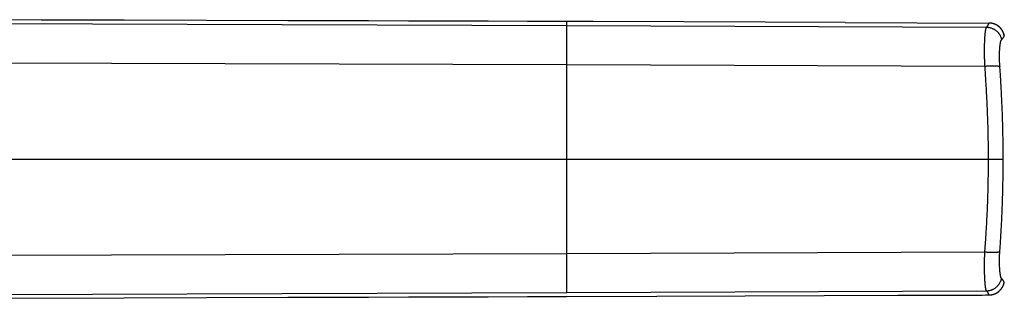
# Model space of a CAD drawing. Header units: millimetres. Extents: x -61 to 480, y -58 to 322.
# Tile 20 of 22: x 384 to 479, y -35 to -8. Entities that reach past the tile are written whole.
import ezdxf

# ---------------------------------------------------------------- set-up
doc = ezdxf.new("R2010")
doc.units = ezdxf.units.MM
doc.header["$LTSCALE"] = 23.1
doc.layers.get('0').update_dxf_attribs({"linetype": 'CONTINUOUS'})

msp = doc.modelspace()

# ---------------------------------------------------------------- linework, layer by layer
at = {"color": 9, "linetype": 'CONTINUOUS'}
for p, q in [((297.654, -8.167), (436.826, -8.628)), ((436.826, -34.209), (436.826, -8.259)), ((436.826, -8.628), (477.005, -8.803)), ((297.654, -11.966), (436.826, -12.369)), ((436.826, -12.369), (476.851, -12.531)), ((297.654, -21.419), (477.189, -21.419)), ((477.189, -21.419), (478.599, -21.419)), ((297.654, -30.872), (436.826, -30.468)), ((436.826, -30.468), (476.845, -30.307)), ((297.654, -34.67), (436.826, -34.209)), ((436.826, -34.209), (477.002, -34.034))]:
    msp.add_line(p, q, dxfattribs=at)
at = {"color": 7, "linetype": 'CONTINUOUS'}
for p, q in [((402.306, -8.165), (394.432, -8.144)), ((410.103, -8.186), (402.306, -8.165)), ((417.826, -8.208), (410.103, -8.186)), ((439.324, -8.266), (436.826, -8.257)), ((448.02, -8.298), (439.324, -8.266)), ((455.81, -8.327), (448.02, -8.298)), ((463.477, -8.355), (455.81, -8.327)), ((463.477, -8.355), (477.236, -8.406)), ((477.236, -8.406), (477.236, -8.406)), ((477.247, -8.406), (477.236, -8.406)), ((477.258, -8.406), (477.247, -8.406)), ((477.269, -8.406), (477.258, -8.406)), ((477.28, -8.407), (477.269, -8.406)), ((477.292, -8.407), (477.28, -8.407)), ((477.303, -8.408), (477.292, -8.407)), ((477.314, -8.408), (477.303, -8.408)), ((477.325, -8.409), (477.314, -8.408)), ((477.336, -8.41), (477.325, -8.409)), ((477.347, -8.41), (477.336, -8.41)), ((477.359, -8.411), (477.347, -8.41)), ((477.37, -8.412), (477.359, -8.411)), ((477.381, -8.413), (477.37, -8.412)), ((477.392, -8.415), (477.381, -8.413)), ((477.403, -8.416), (477.392, -8.415)), ((477.414, -8.417), (477.403, -8.416)), ((477.442, -8.421), (477.431, -8.419)), ((477.453, -8.422), (477.442, -8.421)), ((477.464, -8.424), (477.453, -8.422)), ((477.475, -8.426), (477.464, -8.424)), ((477.486, -8.428), (477.475, -8.426)), ((477.497, -8.43), (477.486, -8.428)), ((477.508, -8.432), (477.497, -8.43)), ((477.519, -8.434), (477.508, -8.432)), ((477.53, -8.436), (477.519, -8.434)), ((477.541, -8.438), (477.53, -8.436)), ((477.568, -8.444), (477.557, -8.442)), ((477.579, -8.447), (477.568, -8.444)), ((477.59, -8.449), (477.579, -8.447)), ((477.601, -8.452), (477.59, -8.449)), ((477.611, -8.455), (477.601, -8.452)), ((477.622, -8.458), (477.611, -8.455)), ((477.633, -8.461), (477.622, -8.458)), ((477.644, -8.464), (477.633, -8.461)), ((477.654, -8.467), (477.644, -8.464)), ((477.663, -8.47), (477.652, -8.466)), ((477.67, -8.472), (477.66, -8.469)), ((477.68, -8.475), (477.669, -8.471)), ((477.686, -8.476), (477.676, -8.473)), ((477.692, -8.478), (477.681, -8.475)), ((477.702, -8.482), (477.691, -8.478)), ((477.713, -8.486), (477.697, -8.48)), ((477.718, -8.487), (477.708, -8.484)), ((477.724, -8.489), (477.713, -8.486)), ((477.729, -8.491), (477.718, -8.487)), ((477.735, -8.493), (477.724, -8.489)), ((477.739, -8.495), (477.729, -8.491)), ((477.746, -8.497), (477.735, -8.493)), ((477.75, -8.499), (477.739, -8.495)), ((477.757, -8.501), (477.746, -8.497)), ((477.76, -8.502), (477.75, -8.499)), ((477.768, -8.505), (477.757, -8.501)), ((477.771, -8.506), (477.76, -8.502)), ((477.779, -8.509), (477.768, -8.505)), ((477.781, -8.51), (477.771, -8.506)), ((477.789, -8.514), (477.779, -8.509)), ((477.791, -8.515), (477.781, -8.51)), ((477.802, -8.519), (477.791, -8.515)), ((477.812, -8.523), (477.802, -8.519)), ((477.816, -8.525), (477.805, -8.52)), ((477.822, -8.527), (477.812, -8.523)), ((477.827, -8.529), (477.816, -8.525)), ((477.833, -8.532), (477.822, -8.527)), ((477.837, -8.534), (477.827, -8.529)), ((477.843, -8.536), (477.833, -8.532)), ((477.848, -8.538), (477.837, -8.534)), ((477.853, -8.541), (477.843, -8.536)), ((477.858, -8.543), (477.848, -8.538)), ((477.863, -8.546), (477.853, -8.541)), ((477.869, -8.548), (477.858, -8.543)), ((477.873, -8.55), (477.863, -8.546)), ((477.879, -8.553), (477.869, -8.548)), ((477.883, -8.555), (477.873, -8.55)), ((477.89, -8.558), (477.879, -8.553)), ((477.893, -8.56), (477.883, -8.555)), ((477.9, -8.563), (477.89, -8.558)), ((477.903, -8.565), (477.893, -8.56)), ((477.91, -8.568), (477.9, -8.563)), ((477.921, -8.574), (477.91, -8.568)), ((477.928, -8.578), (477.918, -8.573)), ((477.931, -8.579), (477.921, -8.574)), ((477.938, -8.583), (477.928, -8.578)), ((477.941, -8.584), (477.931, -8.579)), ((477.947, -8.588), (477.938, -8.583)), ((477.951, -8.59), (477.941, -8.584)), ((477.957, -8.594), (477.947, -8.588)), ((477.961, -8.595), (477.951, -8.59)), ((477.967, -8.599), (477.957, -8.594)), ((477.971, -8.601), (477.961, -8.595)), ((477.977, -8.604), (477.967, -8.599)), ((477.981, -8.607), (477.971, -8.601)), ((477.986, -8.61), (477.977, -8.604)), ((477.991, -8.612), (477.981, -8.607)), ((477.996, -8.616), (477.986, -8.61)), ((478.001, -8.618), (477.991, -8.612)), ((478.005, -8.621), (477.996, -8.616)), ((478.011, -8.624), (478.001, -8.618)), ((478.015, -8.627), (478.005, -8.621)), ((478.021, -8.63), (478.011, -8.624)), ((478.024, -8.633), (478.015, -8.627)), ((478.034, -8.639), (478.024, -8.633)), ((478.043, -8.645), (478.034, -8.639)), ((478.045, -8.645), (478.036, -8.639)), ((478.052, -8.651), (478.043, -8.645)), ((478.055, -8.652), (478.045, -8.645)), ((478.062, -8.657), (478.052, -8.651)), ((478.064, -8.658), (478.055, -8.652)), ((478.071, -8.663), (478.062, -8.657)), ((478.074, -8.664), (478.064, -8.658)), ((478.08, -8.669), (478.071, -8.663)), ((478.083, -8.671), (478.074, -8.664)), ((478.089, -8.676), (478.08, -8.669)), ((478.093, -8.677), (478.083, -8.671)), ((478.098, -8.682), (478.089, -8.676)), ((478.102, -8.684), (478.093, -8.677)), ((478.107, -8.688), (478.098, -8.682)), ((478.111, -8.691), (478.102, -8.684)), ((478.116, -8.695), (478.107, -8.688)), ((478.121, -8.697), (478.111, -8.691)), ((478.125, -8.701), (478.116, -8.695)), ((478.13, -8.704), (478.121, -8.697)), ((478.147, -8.718), (478.138, -8.711)), ((478.153, -8.721), (478.144, -8.714)), ((478.156, -8.725), (478.147, -8.718)), ((478.162, -8.728), (478.153, -8.721)), ((478.164, -8.732), (478.156, -8.725)), ((478.17, -8.735), (478.162, -8.728)), ((478.173, -8.738), (478.164, -8.732)), ((478.179, -8.742), (478.17, -8.735)), ((478.181, -8.745), (478.173, -8.738)), ((478.188, -8.75), (478.179, -8.742)), ((478.19, -8.752), (478.181, -8.745)), ((478.197, -8.757), (478.188, -8.75)), ((478.198, -8.759), (478.19, -8.752)), ((478.205, -8.764), (478.197, -8.757)), ((478.206, -8.767), (478.198, -8.759)), ((478.214, -8.771), (478.205, -8.764)), ((478.215, -8.774), (478.206, -8.767)), ((478.223, -8.779), (478.214, -8.771)), ((478.223, -8.781), (478.215, -8.774)), ((478.231, -8.786), (478.223, -8.779)), ((478.231, -8.788), (478.223, -8.781)), ((478.239, -8.794), (478.231, -8.786)), ((478.248, -8.801), (478.239, -8.794)), ((478.251, -8.807), (478.243, -8.799)), ((478.256, -8.809), (478.248, -8.801)), ((478.259, -8.814), (478.251, -8.807)), ((478.264, -8.817), (478.256, -8.809)), ((478.267, -8.821), (478.259, -8.814)), ((478.272, -8.824), (478.264, -8.817)), ((478.275, -8.829), (478.267, -8.821)), ((478.281, -8.832), (478.272, -8.824)), ((478.283, -8.837), (478.275, -8.829)), ((478.289, -8.84), (478.281, -8.832)), ((478.29, -8.844), (478.283, -8.837)), ((478.296, -8.848), (478.289, -8.84)), ((478.298, -8.852), (478.29, -8.844)), ((478.304, -8.856), (478.296, -8.848)), ((478.306, -8.859), (478.298, -8.852)), ((478.312, -8.864), (478.304, -8.856)), ((478.313, -8.867), (478.306, -8.859)), ((478.32, -8.872), (478.312, -8.864)), ((478.321, -8.875), (478.313, -8.867)), ((478.327, -8.88), (478.32, -8.872)), ((478.328, -8.883), (478.321, -8.875)), ((478.335, -8.888), (478.327, -8.88)), ((478.335, -8.891), (478.328, -8.883)), ((478.342, -8.899), (478.335, -8.891)), ((478.35, -8.907), (478.342, -8.899)), ((478.354, -8.908), (478.346, -8.9)), ((478.357, -8.914), (478.35, -8.907)), ((478.361, -8.917), (478.354, -8.908)), ((478.364, -8.922), (478.357, -8.914)), ((478.368, -8.925), (478.361, -8.917)), ((478.371, -8.931), (478.364, -8.922)), ((478.376, -8.933), (478.368, -8.925)), ((478.377, -8.939), (478.371, -8.931)), ((478.383, -8.942), (478.376, -8.933)), ((478.384, -8.947), (478.377, -8.939)), ((478.39, -8.95), (478.383, -8.942)), ((478.391, -8.955), (478.384, -8.947)), ((478.397, -8.958), (478.39, -8.95)), ((478.397, -8.963), (478.391, -8.955)), ((478.404, -8.967), (478.397, -8.958)), ((478.404, -8.971), (478.397, -8.963)), ((478.41, -8.975), (478.404, -8.967)), ((478.411, -8.979), (478.404, -8.971)), ((478.417, -8.984), (478.41, -8.975)), ((478.417, -8.987), (478.411, -8.979)), ((478.424, -8.992), (478.417, -8.984)), ((478.423, -8.996), (478.417, -8.987)), ((478.43, -9.001), (478.424, -8.992)), ((478.439, -9.016), (478.433, -9.008)), ((478.445, -9.024), (478.439, -9.016)), ((478.447, -9.023), (478.44, -9.014)), ((478.451, -9.033), (478.445, -9.024)), ((478.453, -9.031), (478.447, -9.023)), ((478.457, -9.041), (478.451, -9.033)), ((478.459, -9.04), (478.453, -9.031)), ((478.462, -9.049), (478.457, -9.041)), ((478.465, -9.049), (478.459, -9.04)), ((478.468, -9.058), (478.462, -9.049)), ((478.471, -9.058), (478.465, -9.049)), ((478.474, -9.066), (478.468, -9.058)), ((478.478, -9.066), (478.471, -9.058)), ((478.479, -9.074), (478.474, -9.066)), ((478.483, -9.075), (478.478, -9.066)), ((478.485, -9.083), (478.479, -9.074)), ((478.489, -9.084), (478.483, -9.075)), ((478.49, -9.091), (478.485, -9.083)), ((478.495, -9.093), (478.489, -9.084)), ((478.496, -9.099), (478.49, -9.091)), ((478.501, -9.102), (478.495, -9.093)), ((478.501, -9.107), (478.496, -9.099)), ((478.507, -9.111), (478.501, -9.102)), ((478.506, -9.116), (478.501, -9.107)), ((478.511, -9.124), (478.506, -9.116)), ((478.512, -9.12), (478.507, -9.111)), ((478.518, -9.129), (478.512, -9.12)), ((478.523, -9.144), (478.519, -9.136)), ((478.528, -9.153), (478.523, -9.144)), ((478.531, -9.151), (478.526, -9.142)), ((478.533, -9.161), (478.528, -9.153)), ((478.536, -9.16), (478.531, -9.151)), ((478.538, -9.169), (478.533, -9.161)), ((478.542, -9.169), (478.536, -9.16)), ((478.542, -9.177), (478.538, -9.169)), ((478.547, -9.178), (478.542, -9.169)), ((478.547, -9.185), (478.542, -9.177)), ((478.552, -9.187), (478.547, -9.178)), ((478.551, -9.193), (478.547, -9.185)), ((478.556, -9.202), (478.551, -9.193)), ((478.557, -9.196), (478.552, -9.187)), ((478.56, -9.21), (478.556, -9.202)), ((478.562, -9.205), (478.557, -9.196)), ((478.564, -9.218), (478.56, -9.21)), ((478.566, -9.214), (478.562, -9.205)), ((478.568, -9.226), (478.564, -9.218)), ((478.571, -9.223), (478.566, -9.214)), ((478.572, -9.234), (478.568, -9.226)), ((478.576, -9.233), (478.571, -9.223)), ((478.576, -9.242), (478.572, -9.234)), ((478.58, -9.242), (478.576, -9.233)), ((478.58, -9.249), (478.576, -9.242)), ((478.585, -9.251), (478.58, -9.242)), ((478.584, -9.257), (478.58, -9.249)), ((478.587, -9.265), (478.584, -9.257)), ((478.589, -9.26), (478.585, -9.251)), ((478.591, -9.273), (478.587, -9.265)), ((478.594, -9.269), (478.589, -9.26)), ((478.598, -9.278), (478.594, -9.269)), ((478.6, -9.292), (478.597, -9.285)), ((478.603, -9.3), (478.6, -9.292)), ((478.607, -9.308), (478.603, -9.3)), ((478.609, -9.301), (478.604, -9.292)), ((478.61, -9.315), (478.607, -9.308)), ((478.613, -9.31), (478.609, -9.301)), ((478.613, -9.323), (478.61, -9.315)), ((478.617, -9.319), (478.613, -9.31)), ((478.617, -9.33), (478.613, -9.323)), ((478.621, -9.329), (478.617, -9.319)), ((478.62, -9.338), (478.617, -9.33)), ((478.623, -9.345), (478.62, -9.338)), ((478.625, -9.338), (478.621, -9.329)), ((478.626, -9.353), (478.623, -9.345)), ((478.628, -9.347), (478.625, -9.338)), ((478.629, -9.36), (478.626, -9.353)), ((478.632, -9.356), (478.628, -9.347)), ((478.631, -9.367), (478.629, -9.36)), ((478.634, -9.375), (478.631, -9.367)), ((478.636, -9.365), (478.632, -9.356)), ((478.637, -9.382), (478.634, -9.375)), ((478.639, -9.375), (478.636, -9.365)), ((478.64, -9.389), (478.637, -9.382)), ((478.643, -9.384), (478.639, -9.375)), ((478.642, -9.396), (478.64, -9.389)), ((478.645, -9.404), (478.642, -9.396)), ((478.646, -9.393), (478.643, -9.384)), ((478.647, -9.411), (478.645, -9.404)), ((478.65, -9.402), (478.646, -9.393)), ((478.65, -9.418), (478.647, -9.411)), ((478.653, -9.412), (478.65, -9.402)), ((478.652, -9.425), (478.65, -9.418)), ((478.655, -9.432), (478.652, -9.425)), ((478.656, -9.421), (478.653, -9.412)), ((478.66, -9.43), (478.656, -9.421)), ((478.657, -9.439), (478.655, -9.432)), ((478.659, -9.446), (478.657, -9.439)), ((478.661, -9.453), (478.659, -9.446)), ((478.663, -9.439), (478.66, -9.43)), ((478.664, -9.46), (478.661, -9.453)), ((478.666, -9.449), (478.663, -9.439)), ((478.666, -9.467), (478.664, -9.46)), ((478.669, -9.458), (478.666, -9.449)), ((478.668, -9.473), (478.666, -9.467)), ((478.67, -9.48), (478.668, -9.473)), ((478.672, -9.487), (478.67, -9.48)), ((478.674, -9.494), (478.672, -9.487)), ((478.676, -9.481), (478.673, -9.472)), ((478.676, -9.5), (478.674, -9.494)), ((478.679, -9.49), (478.676, -9.481)), ((478.678, -9.507), (478.676, -9.5)), ((478.679, -9.514), (478.678, -9.507)), ((478.682, -9.5), (478.679, -9.49)), ((478.681, -9.52), (478.679, -9.514)), ((478.683, -9.527), (478.681, -9.52)), ((478.684, -9.509), (478.682, -9.5)), ((478.685, -9.534), (478.683, -9.527)), ((478.687, -9.518), (478.684, -9.509)), ((478.686, -9.54), (478.685, -9.534)), ((478.688, -9.547), (478.686, -9.54)), ((478.689, -9.528), (478.687, -9.518)), ((478.69, -9.553), (478.688, -9.547)), ((478.692, -9.537), (478.689, -9.528)), ((478.691, -9.56), (478.69, -9.553)), ((478.693, -9.566), (478.691, -9.56)), ((478.694, -9.546), (478.692, -9.537)), ((478.694, -9.573), (478.693, -9.566)), ((478.697, -9.556), (478.694, -9.546)), ((478.696, -9.581), (478.694, -9.573)), ((478.699, -9.565), (478.697, -9.556)), ((478.701, -9.574), (478.699, -9.565)), ((478.704, -9.584), (478.701, -9.574)), ((478.331, -33.944), (478.338, -33.936)), ((478.332, -33.946), (478.339, -33.938)), ((478.338, -33.936), (478.345, -33.929)), ((478.339, -33.938), (478.347, -33.93)), ((478.345, -33.929), (478.352, -33.921)), ((478.347, -33.93), (478.354, -33.922)), ((478.352, -33.921), (478.359, -33.913)), ((478.354, -33.922), (478.361, -33.913)), ((478.359, -33.913), (478.366, -33.905)), ((478.361, -33.913), (478.369, -33.905)), ((478.366, -33.905), (478.373, -33.897)), ((478.369, -33.905), (478.376, -33.897)), ((478.373, -33.897), (478.38, -33.889)), ((478.376, -33.897), (478.383, -33.888)), ((478.38, -33.889), (478.386, -33.88)), ((478.383, -33.888), (478.39, -33.88)), ((478.386, -33.88), (478.393, -33.872)), ((478.39, -33.88), (478.396, -33.872)), ((478.393, -33.872), (478.399, -33.864)), ((478.396, -33.872), (478.403, -33.863)), ((478.399, -33.864), (478.406, -33.856)), ((478.403, -33.863), (478.41, -33.855)), ((478.406, -33.856), (478.412, -33.848)), ((478.41, -33.855), (478.417, -33.846)), ((478.412, -33.848), (478.418, -33.84)), ((478.417, -33.846), (478.423, -33.837)), ((478.418, -33.84), (478.425, -33.832)), ((478.423, -33.837), (478.43, -33.829)), ((478.425, -33.832), (478.431, -33.823)), ((478.43, -33.829), (478.436, -33.82)), ((478.431, -33.823), (478.437, -33.815)), ((478.437, -33.815), (478.443, -33.807)), ((478.443, -33.807), (478.449, -33.799)), ((478.446, -33.807), (478.452, -33.799)), ((478.449, -33.799), (478.454, -33.791)), ((478.452, -33.799), (478.458, -33.79)), ((478.454, -33.791), (478.46, -33.782)), ((478.458, -33.79), (478.464, -33.781)), ((478.46, -33.782), (478.466, -33.774)), ((478.464, -33.781), (478.47, -33.772)), ((478.466, -33.774), (478.471, -33.766)), ((478.47, -33.772), (478.476, -33.764)), ((478.471, -33.766), (478.477, -33.758)), ((478.476, -33.764), (478.482, -33.755)), ((478.477, -33.758), (478.482, -33.749)), ((478.482, -33.749), (478.487, -33.741)), ((478.482, -33.755), (478.488, -33.746)), ((478.487, -33.741), (478.493, -33.733)), ((478.488, -33.746), (478.494, -33.737)), ((478.493, -33.733), (478.498, -33.725)), ((478.494, -33.737), (478.499, -33.728)), ((478.498, -33.725), (478.503, -33.717)), ((478.499, -33.728), (478.505, -33.719)), ((478.503, -33.717), (478.508, -33.709)), ((478.505, -33.719), (478.51, -33.71)), ((478.508, -33.709), (478.513, -33.7)), ((478.51, -33.71), (478.516, -33.702)), ((478.516, -33.702), (478.521, -33.693)), ((478.52, -33.688), (478.525, -33.68)), ((478.521, -33.693), (478.527, -33.684)), ((478.525, -33.68), (478.529, -33.672)), ((478.527, -33.684), (478.532, -33.675)), ((478.529, -33.672), (478.534, -33.664)), ((478.532, -33.675), (478.537, -33.666)), ((478.534, -33.664), (478.538, -33.656)), ((478.537, -33.666), (478.542, -33.657)), ((478.538, -33.656), (478.543, -33.648)), ((478.542, -33.657), (478.547, -33.648)), ((478.543, -33.648), (478.547, -33.64)), ((478.547, -33.64), (478.551, -33.632)), ((478.547, -33.648), (478.552, -33.639)), ((478.551, -33.632), (478.556, -33.624)), ((478.552, -33.639), (478.557, -33.63)), ((478.556, -33.624), (478.56, -33.616)), ((478.557, -33.63), (478.562, -33.621)), ((478.56, -33.616), (478.564, -33.608)), ((478.562, -33.621), (478.566, -33.612)), ((478.564, -33.608), (478.568, -33.6)), ((478.566, -33.612), (478.571, -33.602)), ((478.568, -33.6), (478.572, -33.592)), ((478.571, -33.602), (478.575, -33.593)), ((478.572, -33.592), (478.575, -33.585)), ((478.575, -33.585), (478.579, -33.577)), ((478.575, -33.593), (478.58, -33.584)), ((478.579, -33.577), (478.583, -33.569)), ((478.58, -33.584), (478.584, -33.575)), ((478.583, -33.569), (478.586, -33.561)), ((478.584, -33.575), (478.589, -33.566)), ((478.586, -33.561), (478.59, -33.554)), ((478.589, -33.566), (478.593, -33.557)), ((478.59, -33.554), (478.593, -33.546)), ((478.593, -33.546), (478.597, -33.539)), ((478.593, -33.557), (478.597, -33.548)), ((478.597, -33.539), (478.6, -33.531)), ((478.597, -33.548), (478.601, -33.539)), ((478.6, -33.531), (478.603, -33.523)), ((478.601, -33.539), (478.605, -33.53)), ((478.603, -33.523), (478.607, -33.516)), ((478.605, -33.53), (478.609, -33.521)), ((478.607, -33.516), (478.61, -33.509)), ((478.609, -33.521), (478.613, -33.511)), ((478.61, -33.509), (478.613, -33.501)), ((478.613, -33.501), (478.616, -33.494)), ((478.613, -33.511), (478.617, -33.502)), ((478.616, -33.494), (478.619, -33.486)), ((478.617, -33.502), (478.621, -33.493)), ((478.619, -33.486), (478.622, -33.479)), ((478.621, -33.493), (478.625, -33.484)), ((478.622, -33.479), (478.624, -33.472)), ((478.624, -33.472), (478.627, -33.465)), ((478.625, -33.484), (478.628, -33.475)), ((478.627, -33.465), (478.63, -33.458)), ((478.628, -33.475), (478.632, -33.466)), ((478.63, -33.458), (478.633, -33.45)), ((478.632, -33.466), (478.636, -33.456)), ((478.633, -33.45), (478.635, -33.443)), ((478.635, -33.443), (478.638, -33.436)), ((478.636, -33.456), (478.639, -33.447)), ((478.638, -33.436), (478.64, -33.429)), ((478.639, -33.447), (478.643, -33.438)), ((478.64, -33.429), (478.643, -33.422)), ((478.643, -33.422), (478.645, -33.415)), ((478.643, -33.438), (478.646, -33.429)), ((478.645, -33.415), (478.647, -33.408)), ((478.646, -33.429), (478.649, -33.42)), ((478.647, -33.408), (478.65, -33.401)), ((478.649, -33.42), (478.652, -33.41)), ((478.65, -33.401), (478.652, -33.394)), ((478.652, -33.394), (478.654, -33.388)), ((478.652, -33.41), (478.656, -33.401)), ((478.654, -33.388), (478.656, -33.381)), ((478.656, -33.381), (478.659, -33.374)), ((478.656, -33.401), (478.659, -33.392)), ((478.659, -33.374), (478.661, -33.367)), ((478.659, -33.392), (478.662, -33.383)), ((478.661, -33.367), (478.663, -33.361)), ((478.662, -33.383), (478.665, -33.373)), ((478.663, -33.361), (478.665, -33.354)), ((478.665, -33.354), (478.667, -33.347)), ((478.665, -33.373), (478.668, -33.364)), ((478.667, -33.347), (478.669, -33.341)), ((478.668, -33.364), (478.67, -33.355)), ((478.669, -33.341), (478.67, -33.334)), ((478.67, -33.334), (478.672, -33.327)), ((478.67, -33.355), (478.673, -33.345)), ((478.672, -33.327), (478.674, -33.321)), ((478.673, -33.345), (478.676, -33.336)), ((478.674, -33.321), (478.676, -33.314)), ((478.676, -33.314), (478.677, -33.308)), ((478.676, -33.336), (478.679, -33.327)), ((478.677, -33.308), (478.679, -33.301)), ((478.679, -33.301), (478.681, -33.295)), ((478.679, -33.327), (478.681, -33.317)), ((478.681, -33.295), (478.682, -33.288)), ((478.681, -33.317), (478.684, -33.308)), ((478.682, -33.288), (478.687, -33.269)), ((478.684, -33.308), (478.686, -33.299)), ((478.686, -33.299), (478.689, -33.289)), ((478.689, -33.289), (478.691, -33.28)), ((478.691, -33.28), (478.693, -33.271)), ((478.693, -33.271), (478.696, -33.261)), ((478.696, -33.261), (478.697, -33.256)), ((374.398, -34.749), (394.432, -34.694)), ((394.432, -34.694), (402.306, -34.672)), ((402.306, -34.672), (410.103, -34.651)), ((436.826, -34.581), (445.451, -34.548)), ((445.451, -34.548), (453.879, -34.517)), ((453.879, -34.517), (461.461, -34.489)), ((461.461, -34.489), (468.509, -34.463)), ((468.509, -34.463), (474.682, -34.441)), ((477.23, -34.431), (477.236, -34.431)), ((477.236, -34.431), (477.247, -34.431)), ((477.247, -34.431), (477.259, -34.431)), ((477.259, -34.431), (477.27, -34.431)), ((477.27, -34.431), (477.281, -34.43)), ((477.281, -34.43), (477.292, -34.43)), ((477.309, -34.429), (477.32, -34.428)), ((477.32, -34.428), (477.331, -34.428)), ((477.331, -34.428), (477.342, -34.427)), ((477.342, -34.427), (477.353, -34.426)), ((477.353, -34.426), (477.364, -34.425)), ((477.364, -34.425), (477.375, -34.424)), ((477.375, -34.424), (477.386, -34.423)), ((477.386, -34.423), (477.398, -34.421)), ((477.398, -34.421), (477.409, -34.42)), ((477.409, -34.42), (477.42, -34.419)), ((477.42, -34.419), (477.431, -34.417)), ((477.431, -34.417), (477.442, -34.416)), ((477.442, -34.416), (477.453, -34.414)), ((477.453, -34.414), (477.464, -34.412)), ((477.464, -34.412), (477.475, -34.41)), ((477.475, -34.41), (477.486, -34.409)), ((477.486, -34.409), (477.497, -34.407)), ((477.497, -34.407), (477.508, -34.404)), ((477.508, -34.404), (477.519, -34.402)), ((477.519, -34.402), (477.53, -34.4)), ((477.53, -34.4), (477.54, -34.398)), ((477.54, -34.398), (477.551, -34.395)), ((477.551, -34.395), (477.562, -34.393)), ((477.562, -34.393), (477.573, -34.39)), ((477.573, -34.39), (477.584, -34.388)), ((477.584, -34.388), (477.595, -34.385)), ((477.595, -34.385), (477.605, -34.382)), ((477.622, -34.378), (477.632, -34.375)), ((477.632, -34.375), (477.643, -34.372)), ((477.643, -34.372), (477.652, -34.369)), ((477.648, -34.37), (477.654, -34.369)), ((477.652, -34.369), (477.663, -34.366)), ((477.659, -34.367), (477.67, -34.364)), ((477.668, -34.364), (477.679, -34.361)), ((477.675, -34.362), (477.686, -34.359)), ((477.685, -34.359), (477.696, -34.356)), ((477.691, -34.357), (477.701, -34.354)), ((477.696, -34.356), (477.707, -34.352)), ((477.701, -34.354), (477.712, -34.35)), ((477.707, -34.352), (477.718, -34.348)), ((477.712, -34.35), (477.723, -34.346)), ((477.718, -34.348), (477.729, -34.344)), ((477.723, -34.346), (477.733, -34.343)), ((477.729, -34.344), (477.74, -34.34)), ((477.733, -34.343), (477.743, -34.339)), ((477.74, -34.34), (477.751, -34.336)), ((477.743, -34.339), (477.754, -34.335)), ((477.751, -34.336), (477.761, -34.332)), ((477.754, -34.335), (477.764, -34.331)), ((477.761, -34.332), (477.772, -34.328)), ((477.764, -34.331), (477.775, -34.327)), ((477.772, -34.328), (477.783, -34.324)), ((477.775, -34.327), (477.785, -34.323)), ((477.783, -34.324), (477.794, -34.319)), ((477.785, -34.323), (477.795, -34.319)), ((477.794, -34.319), (477.804, -34.315)), ((477.795, -34.319), (477.806, -34.314)), ((477.804, -34.315), (477.815, -34.311)), ((477.806, -34.314), (477.816, -34.31)), ((477.815, -34.311), (477.826, -34.306)), ((477.816, -34.31), (477.826, -34.306)), ((477.826, -34.306), (477.836, -34.301)), ((477.826, -34.306), (477.836, -34.301)), ((477.836, -34.301), (477.847, -34.297)), ((477.847, -34.297), (477.857, -34.292)), ((477.851, -34.294), (477.861, -34.29)), ((477.857, -34.292), (477.868, -34.287)), ((477.861, -34.29), (477.872, -34.285)), ((477.868, -34.287), (477.878, -34.282)), ((477.872, -34.285), (477.882, -34.28)), ((477.878, -34.282), (477.889, -34.277)), ((477.882, -34.28), (477.891, -34.275)), ((477.889, -34.277), (477.899, -34.272)), ((477.891, -34.275), (477.901, -34.27)), ((477.899, -34.272), (477.909, -34.267)), ((477.901, -34.27), (477.911, -34.265)), ((477.909, -34.267), (477.919, -34.261)), ((477.911, -34.265), (477.921, -34.26)), ((477.919, -34.261), (477.93, -34.256)), ((477.921, -34.26), (477.931, -34.255)), ((477.93, -34.256), (477.94, -34.25)), ((477.931, -34.255), (477.941, -34.249)), ((477.94, -34.25), (477.95, -34.245)), ((477.941, -34.249), (477.95, -34.244)), ((477.95, -34.244), (477.96, -34.239)), ((477.95, -34.245), (477.96, -34.239)), ((477.96, -34.239), (477.97, -34.233)), ((477.96, -34.239), (477.97, -34.234)), ((477.97, -34.233), (477.979, -34.228)), ((477.97, -34.234), (477.98, -34.228)), ((477.979, -34.228), (477.989, -34.222)), ((477.98, -34.228), (477.99, -34.222)), ((477.989, -34.222), (477.998, -34.216)), ((477.99, -34.222), (478, -34.216)), ((477.998, -34.216), (478.008, -34.211)), ((478, -34.216), (478.01, -34.21)), ((478.008, -34.211), (478.017, -34.205)), ((478.01, -34.21), (478.019, -34.204)), ((478.017, -34.205), (478.027, -34.199)), ((478.019, -34.204), (478.029, -34.198)), ((478.027, -34.199), (478.036, -34.193)), ((478.029, -34.198), (478.039, -34.192)), ((478.036, -34.193), (478.045, -34.187)), ((478.039, -34.192), (478.048, -34.186)), ((478.045, -34.187), (478.054, -34.181)), ((478.048, -34.186), (478.058, -34.18)), ((478.058, -34.18), (478.067, -34.173)), ((478.067, -34.173), (478.077, -34.167)), ((478.068, -34.172), (478.077, -34.165)), ((478.077, -34.165), (478.086, -34.159)), ((478.077, -34.167), (478.086, -34.16)), ((478.086, -34.159), (478.095, -34.153)), ((478.086, -34.16), (478.096, -34.154)), ((478.095, -34.153), (478.104, -34.146)), ((478.096, -34.154), (478.105, -34.147)), ((478.104, -34.146), (478.113, -34.14)), ((478.105, -34.147), (478.114, -34.14)), ((478.113, -34.14), (478.122, -34.133)), ((478.114, -34.14), (478.123, -34.134)), ((478.122, -34.133), (478.131, -34.127)), ((478.123, -34.134), (478.132, -34.127)), ((478.131, -34.127), (478.14, -34.12)), ((478.132, -34.127), (478.141, -34.12)), ((478.14, -34.12), (478.148, -34.113)), ((478.141, -34.12), (478.15, -34.113)), ((478.148, -34.113), (478.157, -34.107)), ((478.15, -34.113), (478.159, -34.106)), ((478.157, -34.107), (478.165, -34.1)), ((478.159, -34.106), (478.168, -34.099)), ((478.165, -34.1), (478.174, -34.093)), ((478.168, -34.099), (478.177, -34.092)), ((478.174, -34.093), (478.182, -34.086)), ((478.177, -34.092), (478.186, -34.085)), ((478.182, -34.086), (478.191, -34.079)), ((478.186, -34.085), (478.194, -34.077)), ((478.191, -34.079), (478.199, -34.072)), ((478.194, -34.077), (478.203, -34.07)), ((478.199, -34.072), (478.207, -34.065)), ((478.203, -34.07), (478.212, -34.063)), ((478.207, -34.065), (478.216, -34.057)), ((478.212, -34.063), (478.22, -34.055)), ((478.216, -34.057), (478.224, -34.05)), ((478.22, -34.055), (478.229, -34.048)), ((478.224, -34.05), (478.232, -34.043)), ((478.229, -34.048), (478.237, -34.04)), ((478.232, -34.043), (478.24, -34.036)), ((478.237, -34.04), (478.245, -34.033)), ((478.24, -34.036), (478.248, -34.028)), ((478.245, -34.033), (478.253, -34.025)), ((478.248, -34.028), (478.256, -34.021)), ((478.253, -34.025), (478.262, -34.017)), ((478.256, -34.021), (478.264, -34.013)), ((478.262, -34.017), (478.27, -34.01)), ((478.264, -34.013), (478.271, -34.006)), ((478.27, -34.01), (478.278, -34.002)), ((478.271, -34.006), (478.279, -33.998)), ((478.278, -34.002), (478.286, -33.994)), ((478.279, -33.998), (478.287, -33.991)), ((478.286, -33.994), (478.294, -33.986)), ((478.287, -33.991), (478.294, -33.983)), ((478.294, -33.983), (478.302, -33.975)), ((478.294, -33.986), (478.301, -33.978)), ((478.301, -33.978), (478.309, -33.97)), ((478.302, -33.975), (478.309, -33.968)), ((478.309, -33.968), (478.317, -33.96)), ((478.309, -33.97), (478.317, -33.962)), ((478.317, -33.96), (478.324, -33.952)), ((478.317, -33.962), (478.324, -33.954)), ((478.324, -33.952), (478.331, -33.944)), ((478.324, -33.954), (478.332, -33.946))]:
    msp.add_line(p, q, dxfattribs=at)
for points in [[(394.432, -8.144), (386.48, -8.122), (374.398, -8.088)], [(436.826, -8.259), (433.061, -8.249), (429.278, -8.239), (425.478, -8.228), (421.661, -8.218), (417.826, -8.208)], [(477.431, -8.419), (477.425, -8.419), (477.414, -8.417)], [(477.557, -8.442), (477.552, -8.441), (477.541, -8.438)], [(477.805, -8.52), (477.8, -8.518), (477.789, -8.514)], [(477.918, -8.573), (477.913, -8.57), (477.903, -8.565)], [(478.036, -8.639), (478.031, -8.636), (478.021, -8.63)], [(478.138, -8.711), (478.134, -8.708), (478.125, -8.701)], [(478.144, -8.714), (478.139, -8.711), (478.13, -8.704)], [(478.243, -8.799), (478.239, -8.795), (478.231, -8.788)], [(478.346, -8.9), (478.343, -8.896), (478.335, -8.888)], [(478.433, -9.008), (478.429, -9.004), (478.423, -8.996)], [(478.44, -9.014), (478.437, -9.01), (478.43, -9.001)], [(478.519, -9.136), (478.516, -9.132), (478.511, -9.124)], [(478.526, -9.142), (478.523, -9.138), (478.518, -9.129)], [(478.597, -9.285), (478.595, -9.281), (478.591, -9.273)], [(478.604, -9.292), (478.602, -9.287), (478.598, -9.278)], [(478.673, -9.472), (478.672, -9.467), (478.669, -9.458)], [(478.706, -9.594), (478.706, -9.593), (478.704, -9.584)], [(478.436, -33.82), (478.439, -33.816), (478.446, -33.807)], [(478.513, -33.7), (478.515, -33.696), (478.52, -33.688)], [(410.103, -34.651), (417.826, -34.63), (421.661, -34.619), (425.478, -34.609), (429.278, -34.599), (433.061, -34.588), (436.826, -34.578)], [(474.682, -34.441), (476.59, -34.434), (476.908, -34.433), (477.23, -34.431)], [(477.292, -34.43), (477.298, -34.43), (477.309, -34.429)], [(477.605, -34.382), (477.611, -34.381), (477.622, -34.378)], [(477.836, -34.301), (477.841, -34.299), (477.851, -34.294)], [(478.054, -34.181), (478.059, -34.178), (478.068, -34.172)]]:
    msp.add_lwpolyline(points, dxfattribs=at)
at = {"color": 9, "linetype": 'CONTINUOUS'}
msp.add_lwpolyline([(477.189, -21.419), (478.225, -21.419), (478.599, -21.419)], dxfattribs=at)
for points, knots in [([(477.005, -8.803), (477.02, -8.788), (477.048, -8.757), (477.086, -8.712), (477.119, -8.67), (477.146, -8.631), (477.166, -8.601), (477.18, -8.578), (477.189, -8.562), (477.197, -8.547), (477.205, -8.532), (477.211, -8.519), (477.217, -8.506), (477.222, -8.494), (477.226, -8.482), (477.229, -8.472), (477.232, -8.462), (477.235, -8.453), (477.236, -8.445), (477.238, -8.438), (477.239, -8.431), (477.239, -8.425), (477.239, -8.42), (477.239, -8.416), (477.239, -8.414), (477.239, -8.412), (477.239, -8.411), (477.239, -8.409), (477.238, -8.408), (477.238, -8.407), (477.237, -8.407), (477.237, -8.406), (477.237, -8.406), (477.236, -8.406), (477.236, -8.406), (477.236, -8.406)], [0, 0, 0, 0, 0.137527, 0.262285, 0.374965, 0.476232, 0.56672, 0.608114, 0.647037, 0.68356, 0.717751, 0.749677, 0.779403, 0.806991, 0.8325, 0.855987, 0.877505, 0.897104, 0.914834, 0.930742, 0.944872, 0.957267, 0.967969, 0.97702, 0.98094, 0.984463, 0.987598, 0.990351, 0.992733, 0.994758, 0.996448, 0.997836, 0.998985, 0.999501, 1, 1, 1, 1]), ([(476.851, -12.531), (476.845, -12.415), (476.837, -12.241), (476.829, -12.011), (476.824, -11.84), (476.82, -11.672), (476.817, -11.506), (476.815, -11.343), (476.814, -11.182), (476.814, -11.025), (476.814, -10.871), (476.816, -10.721), (476.818, -10.575), (476.822, -10.433), (476.826, -10.295), (476.831, -10.163), (476.836, -10.035), (476.842, -9.912), (476.849, -9.794), (476.857, -9.682), (476.865, -9.576), (476.874, -9.476), (476.883, -9.382), (476.892, -9.308), (476.899, -9.251), (476.904, -9.211), (476.909, -9.173), (476.915, -9.136), (476.921, -9.101), (476.927, -9.068), (476.933, -9.037), (476.939, -9.007), (476.945, -8.978), (476.951, -8.952), (476.957, -8.927), (476.964, -8.904), (476.97, -8.883), (476.977, -8.864), (476.984, -8.846), (476.99, -8.832), (476.994, -8.822), (476.998, -8.816), (477.001, -8.809), (477.004, -8.805), (477.005, -8.803)], [0, 0, 0, 0, 0.093039, 0.139061, 0.184625, 0.229634, 0.273995, 0.317634, 0.360485, 0.402484, 0.443564, 0.483661, 0.522709, 0.560643, 0.597397, 0.632907, 0.667112, 0.699957, 0.731383, 0.761335, 0.789766, 0.816629, 0.84188, 0.86548, 0.876653, 0.887403, 0.897725, 0.907618, 0.917077, 0.926101, 0.934688, 0.942834, 0.950539, 0.9578, 0.964617, 0.970989, 0.976917, 0.982403, 0.987448, 0.992057, 0.9942, 0.996238, 0.99817, 1, 1, 1, 1]), ([(477.005, -8.803), (477.026, -8.804), (477.068, -8.806), (477.13, -8.811), (477.193, -8.819), (477.275, -8.833), (477.378, -8.857), (477.478, -8.889), (477.556, -8.92), (477.613, -8.946), (477.67, -8.974), (477.744, -9.014), (477.833, -9.07), (477.934, -9.146), (478.028, -9.231), (478.101, -9.307), (478.155, -9.372), (478.193, -9.422), (478.229, -9.474), (478.275, -9.544), (478.326, -9.636), (478.37, -9.732), (478.4, -9.811), (478.42, -9.87), (478.437, -9.931), (478.447, -9.972), (478.452, -9.992)], [0, 0, 0, 0, 0.0311, 0.06222, 0.093361, 0.124522, 0.186887, 0.249324, 0.280572, 0.311836, 0.343112, 0.3744, 0.436991, 0.49961, 0.562243, 0.624876, 0.656195, 0.687509, 0.718816, 0.750115, 0.812667, 0.875167, 0.906401, 0.937619, 0.968819, 1, 1, 1, 1]), ([(478.282, -12.553), (478.279, -12.513), (478.273, -12.433), (478.266, -12.313), (478.26, -12.194), (478.255, -12.076), (478.251, -11.96), (478.248, -11.846), (478.247, -11.734), (478.246, -11.624), (478.247, -11.516), (478.248, -11.41), (478.25, -11.307), (478.253, -11.207), (478.257, -11.11), (478.262, -11.016), (478.267, -10.925), (478.273, -10.837), (478.28, -10.753), (478.287, -10.673), (478.295, -10.596), (478.304, -10.524), (478.313, -10.455), (478.323, -10.391), (478.332, -10.339), (478.339, -10.301), (478.345, -10.273), (478.351, -10.247), (478.357, -10.222), (478.363, -10.198), (478.369, -10.175), (478.375, -10.153), (478.381, -10.133), (478.388, -10.113), (478.394, -10.095), (478.401, -10.078), (478.408, -10.062), (478.415, -10.047), (478.422, -10.034), (478.429, -10.022), (478.436, -10.011), (478.444, -10.001), (478.449, -9.995), (478.452, -9.992)], [0, 0, 0, 0, 0.046751, 0.093148, 0.139106, 0.184544, 0.229382, 0.27354, 0.316947, 0.359538, 0.401246, 0.442011, 0.481771, 0.52047, 0.558054, 0.594464, 0.629646, 0.663547, 0.696117, 0.727304, 0.757058, 0.785334, 0.812092, 0.837294, 0.860907, 0.872111, 0.882909, 0.893299, 0.903278, 0.912846, 0.922, 0.93074, 0.939065, 0.946975, 0.954469, 0.961549, 0.968219, 0.974483, 0.980346, 0.985816, 0.990905, 0.995626, 1, 1, 1, 1]), ([(478.452, -9.992), (478.466, -9.978), (478.492, -9.949), (478.529, -9.907), (478.561, -9.868), (478.589, -9.83), (478.612, -9.795), (478.633, -9.763), (478.649, -9.733), (478.663, -9.706), (478.674, -9.681), (478.681, -9.662), (478.686, -9.648), (478.689, -9.638), (478.691, -9.629), (478.693, -9.621), (478.694, -9.614), (478.696, -9.607), (478.696, -9.601), (478.697, -9.596), (478.697, -9.591), (478.697, -9.587), (478.697, -9.584), (478.696, -9.582), (478.696, -9.581), (478.696, -9.581)], [0, 0, 0, 0, 0.124206, 0.238281, 0.342703, 0.437933, 0.524406, 0.602535, 0.67271, 0.73532, 0.790726, 0.839254, 0.861034, 0.881199, 0.899782, 0.916809, 0.932308, 0.946307, 0.958828, 0.969894, 0.979524, 0.987739, 0.994556, 0.997448, 1, 1, 1, 1]), ([(478.696, -9.578), (478.696, -9.578), (478.698, -9.579), (478.699, -9.58), (478.701, -9.581), (478.702, -9.583), (478.703, -9.586), (478.704, -9.588), (478.705, -9.591), (478.706, -9.593), (478.706, -9.594)], [0, 0, 0, 0, 0.090654, 0.187741, 0.293446, 0.409498, 0.53724, 0.677715, 0.831747, 1, 1, 1, 1]), ([(476.851, -12.531), (476.891, -12.528), (476.97, -12.522), (477.089, -12.515), (477.206, -12.509), (477.32, -12.504), (477.432, -12.501), (477.54, -12.499), (477.643, -12.499), (477.727, -12.499), (477.79, -12.5), (477.836, -12.502), (477.88, -12.503), (477.923, -12.505), (477.963, -12.507), (478.002, -12.51), (478.039, -12.513), (478.074, -12.516), (478.108, -12.52), (478.139, -12.524), (478.168, -12.528), (478.195, -12.532), (478.22, -12.537), (478.239, -12.541), (478.253, -12.545), (478.263, -12.547), (478.273, -12.55), (478.279, -12.552), (478.282, -12.553)], [0, 0, 0, 0, 0.083476, 0.16635, 0.248101, 0.328212, 0.406181, 0.481518, 0.553751, 0.622431, 0.655304, 0.687132, 0.717865, 0.747457, 0.775863, 0.803042, 0.828952, 0.853556, 0.876821, 0.898714, 0.919208, 0.938278, 0.955903, 0.97207, 0.979603, 0.986769, 0.993568, 1, 1, 1, 1]), ([(477.189, -21.419), (477.189, -21.233), (477.189, -20.861), (477.185, -20.304), (477.178, -19.747), (477.17, -19.282), (477.162, -18.911), (477.154, -18.54), (477.141, -18.076), (477.122, -17.519), (477.101, -16.963), (477.078, -16.408), (477.056, -15.945), (477.038, -15.575), (477.023, -15.297), (477.008, -15.02), (476.993, -14.743), (476.977, -14.466), (476.961, -14.189), (476.944, -13.912), (476.927, -13.636), (476.909, -13.359), (476.891, -13.083), (476.872, -12.807), (476.858, -12.623), (476.851, -12.531)], [0, 0, 0, 0, 0.062657, 0.12531, 0.187955, 0.250589, 0.281901, 0.313209, 0.375809, 0.438387, 0.500939, 0.563461, 0.62595, 0.657181, 0.688402, 0.719613, 0.750814, 0.782004, 0.813183, 0.84435, 0.875505, 0.906648, 0.937778, 0.968896, 1, 1, 1, 1]), ([(478.599, -21.419), (478.599, -21.234), (478.598, -20.863), (478.595, -20.307), (478.59, -19.843), (478.584, -19.473), (478.58, -19.195), (478.574, -18.917), (478.568, -18.639), (478.561, -18.361), (478.551, -17.991), (478.537, -17.529), (478.518, -16.974), (478.496, -16.42), (478.471, -15.866), (478.45, -15.404), (478.431, -15.036), (478.417, -14.759), (478.402, -14.483), (478.389, -14.253), (478.379, -14.069), (478.371, -13.931), (478.363, -13.793), (478.352, -13.609), (478.338, -13.379), (478.32, -13.104), (478.302, -12.828), (478.289, -12.645), (478.282, -12.553)], [0, 0, 0, 0, 0.062678, 0.125351, 0.188016, 0.219344, 0.250669, 0.281989, 0.313304, 0.344614, 0.375918, 0.438506, 0.501065, 0.563589, 0.626076, 0.68852, 0.719725, 0.750918, 0.782098, 0.813266, 0.828844, 0.84442, 0.859992, 0.875561, 0.906689, 0.937805, 0.968909, 1, 1, 1, 1]), ([(476.845, -30.307), (476.86, -30.123), (476.887, -29.754), (476.939, -29.017), (476.986, -28.279), (477.027, -27.54), (477.056, -26.985), (477.081, -26.43), (477.112, -25.689), (477.137, -24.947), (477.156, -24.205), (477.168, -23.648), (477.178, -23.091), (477.187, -22.348), (477.189, -21.79), (477.189, -21.419)], [0, 0, 0, 0, 0.062222, 0.124495, 0.249186, 0.311597, 0.37405, 0.436538, 0.499061, 0.62419, 0.686791, 0.74941, 0.812045, 0.87469, 1, 1, 1, 1]), ([(478.276, -30.285), (478.29, -30.102), (478.316, -29.734), (478.354, -29.183), (478.388, -28.632), (478.42, -28.079), (478.449, -27.526), (478.476, -26.973), (478.499, -26.419), (478.521, -25.864), (478.539, -25.31), (478.555, -24.754), (478.569, -24.199), (478.58, -23.643), (478.588, -23.087), (478.596, -22.346), (478.599, -21.79), (478.599, -21.419)], [0, 0, 0, 0, 0.062185, 0.124428, 0.186727, 0.249078, 0.311478, 0.373923, 0.43641, 0.498935, 0.561494, 0.624082, 0.686696, 0.749331, 0.811984, 0.874649, 1, 1, 1, 1]), ([(477.002, -34.034), (477.001, -34.032), (476.998, -34.028), (476.995, -34.022), (476.991, -34.015), (476.987, -34.005), (476.981, -33.991), (476.974, -33.974), (476.968, -33.954), (476.961, -33.933), (476.955, -33.91), (476.949, -33.885), (476.943, -33.858), (476.937, -33.83), (476.931, -33.799), (476.925, -33.768), (476.92, -33.734), (476.914, -33.699), (476.909, -33.662), (476.903, -33.624), (476.898, -33.584), (476.891, -33.527), (476.883, -33.452), (476.874, -33.358), (476.865, -33.258), (476.857, -33.152), (476.85, -33.041), (476.843, -32.924), (476.836, -32.801), (476.831, -32.673), (476.826, -32.541), (476.821, -32.403), (476.818, -32.261), (476.815, -32.115), (476.812, -31.913), (476.811, -31.651), (476.813, -31.384), (476.816, -31.164), (476.819, -30.996), (476.824, -30.826), (476.83, -30.654), (476.837, -30.481), (476.842, -30.365), (476.845, -30.307)], [0, 0, 0, 0, 0.001825, 0.003755, 0.00579, 0.007932, 0.012544, 0.017597, 0.023096, 0.029044, 0.035443, 0.042293, 0.049594, 0.057344, 0.06554, 0.074179, 0.083256, 0.092767, 0.102708, 0.113074, 0.123863, 0.135067, 0.15871, 0.183968, 0.210805, 0.239184, 0.269067, 0.300414, 0.333185, 0.367331, 0.402798, 0.439528, 0.47746, 0.516523, 0.556646, 0.639779, 0.726266, 0.770581, 0.815515, 0.861002, 0.906973, 0.953337, 1, 1, 1, 1]), ([(476.845, -30.307), (476.885, -30.31), (476.965, -30.315), (477.083, -30.322), (477.2, -30.328), (477.315, -30.333), (477.426, -30.337), (477.534, -30.339), (477.638, -30.339), (477.721, -30.339), (477.785, -30.337), (477.83, -30.336), (477.874, -30.335), (477.917, -30.333), (477.958, -30.33), (477.997, -30.328), (478.034, -30.325), (478.069, -30.322), (478.102, -30.318), (478.133, -30.314), (478.162, -30.31), (478.189, -30.306), (478.214, -30.301), (478.233, -30.297), (478.248, -30.293), (478.258, -30.291), (478.267, -30.288), (478.273, -30.286), (478.276, -30.285)], [0, 0, 0, 0, 0.083477, 0.166353, 0.248104, 0.328216, 0.406185, 0.481522, 0.553755, 0.622435, 0.655308, 0.687136, 0.717869, 0.747461, 0.775867, 0.803044, 0.828954, 0.853559, 0.876823, 0.898716, 0.91921, 0.938279, 0.955904, 0.972071, 0.979604, 0.986769, 0.993568, 1, 1, 1, 1]), ([(478.446, -32.857), (478.443, -32.854), (478.438, -32.848), (478.431, -32.838), (478.423, -32.827), (478.416, -32.815), (478.409, -32.801), (478.403, -32.786), (478.396, -32.77), (478.39, -32.753), (478.383, -32.734), (478.377, -32.715), (478.371, -32.694), (478.365, -32.671), (478.359, -32.648), (478.353, -32.624), (478.348, -32.598), (478.342, -32.571), (478.337, -32.544), (478.33, -32.504), (478.321, -32.453), (478.312, -32.388), (478.303, -32.318), (478.295, -32.245), (478.289, -32.182), (478.284, -32.129), (478.28, -32.088), (478.277, -32.046), (478.274, -32.003), (478.271, -31.96), (478.267, -31.9), (478.262, -31.823), (478.258, -31.729), (478.254, -31.631), (478.25, -31.531), (478.248, -31.428), (478.246, -31.322), (478.245, -31.214), (478.245, -31.104), (478.246, -30.992), (478.248, -30.877), (478.251, -30.762), (478.255, -30.644), (478.26, -30.545), (478.264, -30.466), (478.268, -30.406), (478.272, -30.345), (478.275, -30.305), (478.276, -30.285)], [0, 0, 0, 0, 0.004359, 0.00907, 0.014157, 0.019635, 0.025516, 0.03181, 0.03852, 0.045654, 0.053212, 0.061197, 0.069606, 0.078436, 0.087685, 0.09735, 0.107427, 0.117913, 0.128805, 0.140098, 0.163872, 0.189203, 0.216062, 0.244419, 0.274244, 0.289696, 0.305502, 0.321657, 0.338144, 0.354957, 0.372089, 0.407288, 0.443695, 0.481259, 0.519921, 0.559623, 0.600302, 0.641897, 0.684343, 0.727578, 0.771543, 0.816174, 0.861408, 0.907176, 0.930236, 0.953401, 0.976659, 1, 1, 1, 1]), ([(477.002, -34.034), (477.023, -34.033), (477.064, -34.032), (477.126, -34.027), (477.188, -34.019), (477.271, -34.005), (477.372, -33.981), (477.472, -33.949), (477.549, -33.919), (477.607, -33.893), (477.663, -33.866), (477.736, -33.826), (477.825, -33.77), (477.926, -33.695), (478.02, -33.611), (478.092, -33.536), (478.146, -33.472), (478.185, -33.422), (478.221, -33.371), (478.267, -33.301), (478.319, -33.21), (478.363, -33.115), (478.393, -33.037), (478.413, -32.978), (478.431, -32.918), (478.441, -32.877), (478.446, -32.857)], [0, 0, 0, 0, 0.031102, 0.062224, 0.093366, 0.124528, 0.186895, 0.249331, 0.28058, 0.311843, 0.343118, 0.374405, 0.436995, 0.499611, 0.562242, 0.624873, 0.656191, 0.687504, 0.718811, 0.750109, 0.812661, 0.875162, 0.906397, 0.937616, 0.968817, 1, 1, 1, 1]), ([(478.687, -33.269), (478.687, -33.269), (478.687, -33.268), (478.688, -33.266), (478.688, -33.263), (478.688, -33.259), (478.688, -33.254), (478.687, -33.249), (478.687, -33.243), (478.686, -33.236), (478.684, -33.229), (478.682, -33.22), (478.68, -33.212), (478.677, -33.202), (478.673, -33.188), (478.666, -33.169), (478.655, -33.144), (478.642, -33.117), (478.625, -33.087), (478.605, -33.055), (478.582, -33.02), (478.554, -32.982), (478.522, -32.942), (478.486, -32.9), (478.46, -32.872), (478.446, -32.857)], [0, 0, 0, 0, 0.002554, 0.005447, 0.012265, 0.02048, 0.03011, 0.041173, 0.05369, 0.067681, 0.083172, 0.100186, 0.118752, 0.138898, 0.160655, 0.20914, 0.264507, 0.327088, 0.397247, 0.475364, 0.561834, 0.657078, 0.76154, 0.875688, 1, 1, 1, 1]), ([(478.697, -33.256), (478.697, -33.257), (478.696, -33.259), (478.695, -33.262), (478.694, -33.265), (478.693, -33.267), (478.691, -33.269), (478.69, -33.27), (478.688, -33.271), (478.687, -33.272), (478.686, -33.272)], [0, 0, 0, 0, 0.169683, 0.324502, 0.465195, 0.592685, 0.70815, 0.813118, 0.909568, 1, 1, 1, 1]), ([(477.23, -34.431), (477.23, -34.431), (477.23, -34.431), (477.23, -34.431), (477.231, -34.431), (477.231, -34.431), (477.232, -34.43), (477.232, -34.429), (477.232, -34.429), (477.232, -34.428), (477.232, -34.428), (477.233, -34.427), (477.233, -34.425), (477.233, -34.423), (477.233, -34.422), (477.233, -34.42), (477.233, -34.417), (477.233, -34.415), (477.233, -34.411), (477.233, -34.406), (477.232, -34.4), (477.23, -34.392), (477.229, -34.384), (477.226, -34.375), (477.224, -34.366), (477.22, -34.355), (477.216, -34.344), (477.211, -34.332), (477.206, -34.319), (477.199, -34.305), (477.192, -34.291), (477.184, -34.276), (477.175, -34.26), (477.162, -34.237), (477.142, -34.206), (477.114, -34.167), (477.082, -34.125), (477.044, -34.08), (477.016, -34.05), (477.002, -34.034)], [0, 0, 0, 0, 0.000502, 0.001022, 0.00218, 0.00358, 0.00528, 0.006255, 0.007318, 0.008469, 0.009711, 0.012475, 0.015621, 0.019155, 0.023086, 0.027418, 0.032158, 0.037311, 0.042881, 0.055296, 0.069445, 0.085371, 0.10312, 0.122736, 0.144267, 0.167765, 0.193282, 0.220876, 0.250605, 0.282531, 0.31672, 0.353237, 0.392151, 0.433532, 0.523983, 0.625201, 0.737825, 0.862526, 1, 1, 1, 1])]:
    msp.add_open_spline(points, degree=3, knots=knots, dxfattribs=at)

doc.saveas('drawing.dxf')
